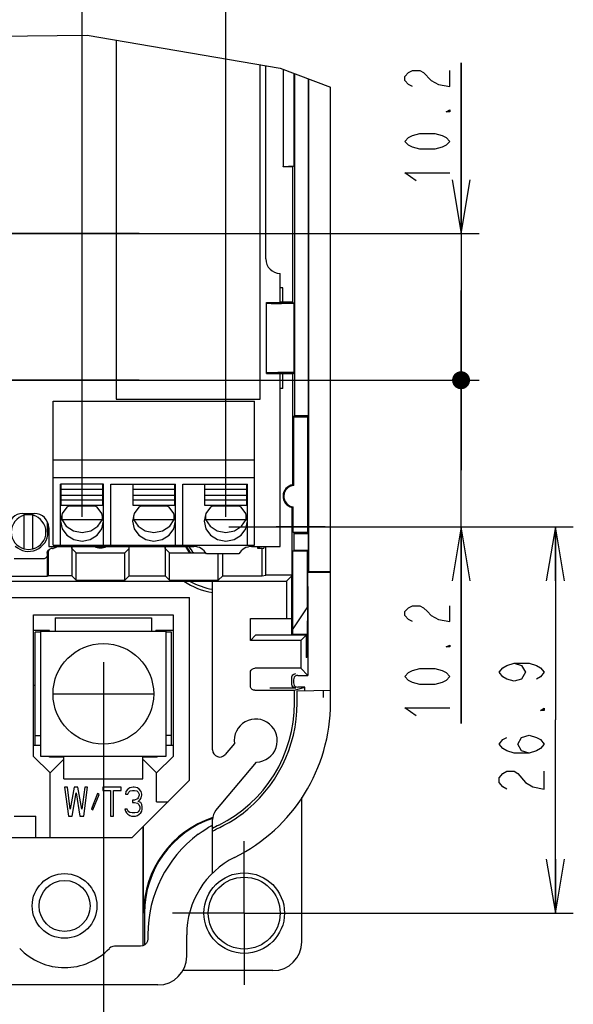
# Model space of a CAD drawing. Extents: x 30 to 410, y 12 to 287.
# Tile 12 of 19: x 251 to 282, y 58 to 113. Entities that reach past the tile are written whole.
import ezdxf

# ---------------------------------------------------------------- set-up
doc = ezdxf.new("R2010")
doc.units = 0
doc.header["$LTSCALE"] = 23.1
doc.linetypes.add('CENTER', pattern=[0.6, 0.375, -0.075, 0.075, -0.075])
doc.layers.get('0').update_dxf_attribs({"linetype": 'CONTINUOUS'})
for name, color, linetype in [('ALL_CURVE', 7, 'CONTINUOUS'), ('ALL_DIM', 7, 'CONTINUOUS'), ('DEFAULT_1', 7, 'CENTER')]:
    doc.layers.add(name, color=color, linetype=linetype)
doc.dimstyles.get("Standard").update_dxf_attribs({"dimtxt": 2.5, "dimasz": 2.5, "dimexe": 1.25, "dimexo": 0.625, "dimtad": 1, "dimcen": 2.5, "dimazin": 3, "dimtfac": 1, "dimtmove": 0, "dimatfit": 3})

# ---------------------------------------------------------------- blocks, each defined once
blk = doc.blocks.new('_OPEN')
at = {"color": 0, "linetype": 'BYBLOCK'}
for p, q in [((0, 0), (-1, 0.167)), ((-1, -0.167), (0, 0)), ((-1, 0), (0, 0))]:
    blk.add_line(p, q, dxfattribs=at)
blk = doc.blocks.new('*D18')
at = {"layer": 'ALL_DIM', "color": 2, "linetype": 'CONTINUOUS'}
for p, q in [((194.758, 75.032), (194.758, 43.178)), ((255.798, 75.032), (255.798, 43.178)), ((194.758, 44.178), (225.278, 44.178)), ((255.798, 44.178), (225.278, 44.178))]:
    blk.add_line(p, q, dxfattribs=at)
at = {"layer": 'ALL_DIM', "color": 2, "linetype": 'CONTINUOUS', "xscale": 3, "yscale": 3, "zscale": 3, "rotation": 180}
blk.add_blockref('_OPEN', (194.758, 44.178), dxfattribs=at)
at = {"layer": 'ALL_DIM', "color": 2, "linetype": 'CONTINUOUS', "xscale": 3, "yscale": 3, "zscale": 3}
blk.add_blockref('_OPEN', (255.798, 44.178), dxfattribs=at)
blk = doc.blocks.new('*D23')
at = {"layer": 'ALL_DIM', "color": 2, "linetype": 'CONTINUOUS'}
for p, q in [((262.788, 84.574), (281.951, 84.574)), ((280.951, 84.574), (280.951, 73.828)), ((280.951, 63.082), (280.951, 73.828)), ((263.888, 63.082), (281.951, 63.082))]:
    blk.add_line(p, q, dxfattribs=at)
at = {"layer": 'ALL_DIM', "color": 2, "linetype": 'CONTINUOUS', "xscale": 3, "yscale": 3, "zscale": 3}
for p, rotation in [((280.951, 84.574), 90), ((280.951, 63.082), 270)]:
    blk.add_blockref('_OPEN', p, dxfattribs=dict(at, rotation=rotation))
blk = doc.blocks.new('_DOT')
at = {"color": 0, "linetype": 'BYBLOCK'}
blk.add_line((-0.167, 0), (-1, 0), dxfattribs=at)
at = {"color": 0, "linetype": 'BYBLOCK', "const_width": 0.167}
blk.add_lwpolyline([(-0.083, 0, 1), (0.083, 0, 1)], format="xyb", close=True, dxfattribs=at)
blk = doc.blocks.new('*D24')
at = {"layer": 'ALL_DIM', "color": 2, "linetype": 'CONTINUOUS'}
for p, q in [((275.704, 92.734), (275.704, 97.734)), ((275.704, 97.734), (275.704, 88.654)), ((246.547, 92.734), (276.704, 92.734)), ((275.704, 73.625), (275.704, 88.654)), ((263.517, 84.574), (276.704, 84.574)), ((275.704, 84.574), (275.704, 73.625))]:
    blk.add_line(p, q, dxfattribs=at)
at = {"layer": 'ALL_DIM', "color": 2, "linetype": 'CONTINUOUS', "xscale": 3, "yscale": 3, "zscale": 3}
for name, p, rotation in [('_DOT', (275.704, 92.734), 270), ('_OPEN', (275.704, 84.574), 90)]:
    blk.add_blockref(name, p, dxfattribs=dict(at, rotation=rotation))
blk = doc.blocks.new('*D25')
at = {"layer": 'ALL_DIM', "color": 2, "linetype": 'CONTINUOUS'}
for p, q in [((275.704, 100.894), (275.704, 110.4)), ((275.704, 110.4), (275.704, 96.814)), ((240.931, 100.894), (276.704, 100.894)), ((275.704, 87.734), (275.704, 96.814)), ((258.048, 92.734), (276.704, 92.734)), ((275.704, 92.734), (275.704, 87.734))]:
    blk.add_line(p, q, dxfattribs=at)
at = {"layer": 'ALL_DIM', "color": 2, "linetype": 'CONTINUOUS', "xscale": 3, "yscale": 3, "zscale": 3}
for name, p, rotation in [('_OPEN', (275.704, 100.894), 270), ('_DOT', (275.704, 92.734), 90)]:
    blk.add_blockref(name, p, dxfattribs=dict(at, rotation=rotation))
blk = doc.blocks.new('*D26')
at = {"layer": 'ALL_DIM', "color": 2, "linetype": 'CONTINUOUS'}
for p, q in [((254.614, 85.138), (254.614, 118.165)), ((262.614, 85.138), (262.614, 118.165)), ((254.614, 117.165), (258.614, 117.165)), ((262.614, 117.165), (258.614, 117.165)), ((258.614, 117.165), (275.699, 117.165))]:
    blk.add_line(p, q, dxfattribs=at)
at = {"layer": 'ALL_DIM', "color": 2, "linetype": 'CONTINUOUS', "xscale": 3, "yscale": 3, "zscale": 3, "rotation": 180}
blk.add_blockref('_OPEN', (254.614, 117.165), dxfattribs=at)
at = {"layer": 'ALL_DIM', "color": 2, "linetype": 'CONTINUOUS', "xscale": 3, "yscale": 3, "zscale": 3}
blk.add_blockref('_OPEN', (262.614, 117.165), dxfattribs=at)
blk = doc.blocks.new('*D27')
at = {"layer": 'ALL_DIM', "color": 2, "linetype": 'CONTINUOUS'}
for p, q in [((248.718, 85.138), (248.718, 118.165)), ((254.614, 85.138), (254.614, 118.165)), ((248.718, 117.165), (238.49, 117.165)), ((238.49, 117.165), (251.666, 117.165)), ((259.614, 117.165), (251.666, 117.165)), ((254.614, 117.165), (259.614, 117.165))]:
    blk.add_line(p, q, dxfattribs=at)
at = {"layer": 'ALL_DIM', "color": 2, "linetype": 'CONTINUOUS', "xscale": 3, "yscale": 3, "zscale": 3}
blk.add_blockref('_OPEN', (248.718, 117.165), dxfattribs=at)
at = {"layer": 'ALL_DIM', "color": 2, "linetype": 'CONTINUOUS', "xscale": 3, "yscale": 3, "zscale": 3, "rotation": 180}
blk.add_blockref('_OPEN', (254.614, 117.165), dxfattribs=at)
blk = doc.blocks.new('*D28')
at = {"layer": 'ALL_DIM', "color": 2, "linetype": 'CONTINUOUS'}
for p, q in [((246.358, 119.801), (246.358, 132.735)), ((248.718, 85.138), (248.718, 132.735)), ((246.358, 131.735), (241.358, 131.735)), ((241.358, 131.735), (247.538, 131.735)), ((254.202, 131.735), (247.538, 131.735)), ((248.718, 131.735), (254.202, 131.735)), ((246.358, 93.298), (246.358, 115.72))]:
    blk.add_line(p, q, dxfattribs=at)
at = {"layer": 'ALL_DIM', "color": 2, "linetype": 'CONTINUOUS', "xscale": 3, "yscale": 3, "zscale": 3}
blk.add_blockref('_OPEN', (246.358, 131.735), dxfattribs=at)
at = {"layer": 'ALL_DIM', "color": 2, "linetype": 'CONTINUOUS', "xscale": 3, "yscale": 3, "zscale": 3, "rotation": 180}
blk.add_blockref('_OPEN', (248.718, 131.735), dxfattribs=at)
blk = doc.blocks.new('*D30')
at = {"layer": 'ALL_DIM', "color": 2, "linetype": 'CONTINUOUS'}
for p, q in [((240.638, 125.292), (240.638, 126.383)), ((248.718, 101.684), (248.718, 126.383)), ((240.638, 125.383), (235.638, 125.383)), ((235.638, 125.383), (244.678, 125.383)), ((259.926, 125.383), (244.678, 125.383)), ((248.718, 125.383), (259.926, 125.383))]:
    blk.add_line(p, q, dxfattribs=at)
at = {"layer": 'ALL_DIM', "color": 2, "linetype": 'CONTINUOUS', "xscale": 3, "yscale": 3, "zscale": 3}
blk.add_blockref('_OPEN', (240.638, 125.383), dxfattribs=at)
at = {"layer": 'ALL_DIM', "color": 2, "linetype": 'CONTINUOUS', "xscale": 3, "yscale": 3, "zscale": 3, "rotation": 180}
blk.add_blockref('_OPEN', (248.718, 125.383), dxfattribs=at)

msp = doc.modelspace()

# ---------------------------------------------------------------- linework, layer by layer
at = {"color": 7, "linetype": 'CONTINUOUS'}
for p, q in [((243.834, 111.829), (254.893, 111.934)), ((254.893, 111.934), (265.639, 110.104)), ((256.518, 111.657), (256.518, 91.679)), ((264.518, 91.679), (264.518, 110.295)), ((264.838, 99.482), (264.838, 110.24)), ((265.639, 110.104), (268.438, 109.036)), ((265.798, 110.043), (265.798, 104.602)), ((265.812, 110.038), (265.812, 104.631)), ((266.391, 109.817), (266.391, 104.669)), ((266.457, 90.766), (266.457, 109.791)), ((267.223, 90.766), (267.223, 109.499)), ((267.238, 82.084), (267.238, 109.494)), ((268.438, 74.782), (268.438, 109.036)), ((265.812, 104.631), (266.391, 104.669)), ((266.391, 104.669), (266.344, 104.602)), ((265.798, 104.602), (265.812, 104.631)), ((266.344, 104.602), (265.798, 104.602)), ((266.344, 97.082), (266.344, 104.602)), ((265.638, 97.057), (265.638, 98.682)), ((265.788, 97.882), (265.638, 97.882)), ((265.788, 97.082), (265.788, 97.882)), ((264.869, 97.057), (265.77, 97.057)), ((264.869, 93.108), (264.869, 97.057)), ((264.904, 97.022), (264.869, 97.057)), ((266.344, 97.082), (265.638, 97.082)), ((265.77, 97.059), (265.638, 97.059)), ((266.396, 97.008), (265.704, 97.008)), ((265.77, 97.057), (265.788, 97.082)), ((266.396, 97.008), (266.344, 97.082)), ((266.396, 97.008), (266.396, 93.157)), ((264.904, 93.143), (264.869, 93.108)), ((266.396, 93.157), (265.704, 93.157)), ((266.396, 93.157), (266.344, 93.082)), ((264.869, 93.108), (265.77, 93.108)), ((265.638, 83.482), (265.638, 93.108)), ((265.77, 93.108), (265.788, 93.082)), ((266.344, 93.082), (265.788, 93.082)), ((265.788, 92.282), (265.788, 93.082)), ((266.344, 86.916), (266.344, 93.082)), ((265.788, 92.282), (265.638, 92.282)), ((253.014, 91.562), (264.214, 91.562)), ((253.014, 83.562), (253.014, 91.562)), ((256.518, 91.679), (264.518, 91.679)), ((264.214, 83.562), (264.214, 91.562)), ((266.399, 90.682), (266.457, 90.766)), ((267.164, 90.682), (266.399, 90.682)), ((266.399, 86.882), (266.399, 90.682)), ((266.457, 90.766), (267.223, 90.766)), ((267.223, 90.766), (267.164, 90.682)), ((267.164, 90.682), (267.164, 84.282)), ((267.194, 90.282), (267.164, 90.282)), ((267.194, 84.682), (267.194, 90.282)), ((253.014, 88.31), (264.214, 88.31)), ((253.014, 87.322), (264.214, 87.322)), ((255.814, 86.954), (253.414, 86.954)), ((253.414, 83.562), (253.414, 86.954)), ((253.454, 85.771), (253.454, 86.949)), ((255.774, 86.655), (253.454, 86.655)), ((255.774, 85.771), (255.774, 86.949)), ((255.814, 83.562), (255.814, 86.954)), ((256.214, 86.954), (259.814, 86.954)), ((256.214, 83.562), (256.214, 86.954)), ((257.454, 85.771), (257.454, 86.949)), ((259.774, 86.655), (257.454, 86.655)), ((259.774, 85.771), (259.774, 86.949)), ((259.814, 83.562), (259.814, 86.954)), ((260.214, 86.954), (263.814, 86.954)), ((260.214, 83.562), (260.214, 86.954)), ((261.454, 85.771), (261.454, 86.949)), ((263.774, 86.655), (261.454, 86.655)), ((263.774, 85.771), (263.774, 86.949)), ((263.814, 83.562), (263.814, 86.954)), ((255.774, 86.316), (253.454, 86.316)), ((255.774, 86.066), (253.454, 86.066)), ((259.774, 86.316), (257.454, 86.316)), ((259.774, 86.066), (257.454, 86.066)), ((263.774, 86.316), (261.454, 86.316)), ((263.774, 86.066), (261.454, 86.066)), ((255.774, 85.771), (253.454, 85.771)), ((255.369, 85.725), (253.858, 85.725)), ((259.774, 85.771), (257.454, 85.771)), ((259.369, 85.725), (257.858, 85.725)), ((263.774, 85.771), (261.454, 85.771)), ((263.369, 85.725), (261.858, 85.725)), ((266.31, 81.882), (266.31, 85.655)), ((266.364, 84.282), (266.364, 85.686)), ((251.318, 85.322), (251.958, 85.322)), ((251.398, 83.346), (251.398, 85.219)), ((251.878, 83.346), (251.878, 85.219)), ((253.456, 85.082), (253.482, 84.989)), ((253.482, 85.205), (253.482, 84.989)), ((253.482, 84.989), (255.745, 84.989)), ((255.493, 84.606), (255.745, 84.989)), ((255.745, 84.989), (255.745, 85.205)), ((255.745, 84.989), (255.772, 85.082)), ((257.456, 85.082), (257.482, 84.989)), ((257.482, 85.205), (257.482, 84.989)), ((257.482, 84.989), (259.745, 84.989)), ((259.493, 84.606), (259.745, 84.989)), ((259.745, 84.989), (259.745, 85.205)), ((259.745, 84.989), (259.772, 85.082)), ((261.456, 85.082), (261.482, 84.989)), ((261.482, 85.205), (261.482, 84.989)), ((261.482, 84.989), (263.745, 84.989)), ((263.493, 84.606), (263.745, 84.989)), ((263.745, 84.989), (263.745, 85.205)), ((263.745, 84.989), (263.772, 85.082)), ((252.673, 84.737), (252.663, 84.282)), ((252.675, 84.854), (252.673, 84.737)), ((252.711, 84.785), (252.711, 84.282)), ((252.758, 84.522), (252.758, 83.482)), ((267.164, 84.682), (267.194, 84.682)), ((266.364, 84.282), (267.164, 84.282)), ((266.364, 84.282), (266.423, 84.199)), ((266.423, 84.199), (267.223, 84.199)), ((266.423, 83.274), (266.423, 84.199)), ((267.223, 84.199), (267.164, 84.282)), ((267.223, 83.274), (267.223, 84.199)), ((252.758, 83.482), (260.838, 83.482)), ((252.96, 83.38), (252.998, 83.38)), ((253.014, 83.562), (264.214, 83.562)), ((254.038, 83.482), (254.038, 81.853)), ((254.047, 83.37), (254.047, 83.482)), ((254.047, 83.37), (254.286, 83.131)), ((257.228, 83.37), (256.989, 83.131)), ((257.228, 83.37), (257.228, 83.482)), ((257.238, 81.853), (257.238, 83.482)), ((259.238, 83.482), (259.238, 81.853)), ((259.247, 83.37), (259.247, 83.482)), ((259.247, 83.37), (259.486, 83.131)), ((264.038, 83.482), (265.638, 83.482)), ((264.396, 83.38), (264.396, 83.482)), ((264.628, 83.38), (264.396, 83.38)), ((264.628, 83.38), (264.733, 83.394)), ((264.628, 81.853), (264.628, 83.38)), ((264.733, 83.482), (264.733, 83.394)), ((264.838, 81.882), (264.838, 83.482)), ((252.438, 82.79), (250.838, 82.79)), ((252.678, 83.03), (252.666, 82.956)), ((252.678, 83.11), (252.678, 81.824)), ((252.72, 83.14), (252.72, 81.853)), ((254.286, 83.131), (256.989, 83.131)), ((254.286, 81.605), (254.286, 83.131)), ((256.989, 81.605), (256.989, 83.131)), ((259.486, 83.131), (261.493, 83.131)), ((259.486, 81.605), (259.486, 83.131)), ((263.345, 83.082), (261.53, 83.082)), ((262.189, 81.605), (262.189, 83.082)), ((262.438, 81.853), (262.438, 83.082)), ((266.339, 83.214), (266.423, 83.274)), ((266.339, 83.214), (267.164, 83.232)), ((266.339, 78.895), (266.339, 83.214)), ((266.423, 83.274), (267.223, 83.274)), ((267.223, 83.274), (267.164, 83.232)), ((267.164, 80.13), (267.164, 83.232)), ((250.598, 81.824), (252.678, 81.824)), ((252.678, 81.824), (252.72, 81.853)), ((254.038, 81.853), (252.72, 81.853)), ((254.286, 81.605), (254.038, 81.853)), ((256.989, 81.605), (257.238, 81.853)), ((257.238, 81.853), (259.238, 81.853)), ((259.486, 81.605), (259.238, 81.853)), ((262.189, 81.605), (262.438, 81.853)), ((262.438, 81.853), (264.628, 81.853)), ((264.628, 81.853), (264.838, 81.882)), ((266.31, 81.882), (264.838, 81.882)), ((265.983, 81.556), (266.318, 81.891)), ((266.279, 81.852), (266.319, 81.853)), ((266.279, 78.556), (266.279, 81.852)), ((266.318, 81.891), (266.318, 78.595)), ((267.238, 82.084), (267.189, 82.049)), ((267.189, 82.049), (268.438, 82.049)), ((267.238, 82.084), (268.438, 82.084)), ((234.751, 81.556), (265.983, 81.556)), ((254.286, 81.605), (256.989, 81.605)), ((259.486, 81.605), (262.189, 81.605)), ((261.878, 72.166), (261.878, 81.556)), ((265.983, 81.556), (265.983, 79.482)), ((267.179, 81.249), (267.179, 76.309)), ((229.671, 80.642), (260.598, 80.642)), ((260.598, 70.482), (260.598, 80.642)), ((267.164, 80.13), (266.339, 78.895)), ((267.164, 80.13), (267.133, 78.61)), ((251.918, 79.682), (259.678, 79.682)), ((251.918, 71.802), (251.918, 79.682)), ((253.118, 79.522), (258.478, 79.522)), ((253.118, 79.522), (253.118, 78.762)), ((258.478, 79.522), (258.478, 78.762)), ((259.678, 79.682), (259.678, 71.802)), ((263.983, 79.482), (266.279, 79.482)), ((263.983, 78.26), (263.983, 79.482)), ((252.798, 78.802), (251.918, 78.802)), ((252.318, 78.722), (251.998, 78.722)), ((251.998, 72.402), (251.998, 78.722)), ((252.318, 78.762), (259.278, 78.762)), ((252.318, 71.802), (252.318, 78.762)), ((252.798, 78.762), (252.798, 78.802)), ((259.678, 78.802), (258.718, 78.802)), ((258.718, 78.762), (258.718, 78.802)), ((259.278, 78.762), (259.278, 71.802)), ((259.598, 78.722), (259.278, 78.722)), ((259.598, 72.402), (259.598, 78.722)), ((263.983, 78.26), (264.27, 78.546)), ((267.079, 78.556), (265.07, 78.556)), ((266.318, 78.595), (266.333, 78.61)), ((266.318, 78.595), (267.119, 78.595)), ((266.333, 78.61), (266.339, 78.895)), ((266.333, 78.61), (267.133, 78.61)), ((266.783, 78.26), (267.079, 78.556)), ((267.079, 78.556), (267.079, 77.309)), ((267.133, 78.61), (267.119, 78.595)), ((267.119, 77.309), (267.119, 78.595)), ((266.783, 78.26), (263.983, 78.26)), ((266.783, 78.26), (266.783, 76.705)), ((267.119, 77.309), (267.079, 77.309)), ((266.783, 76.705), (264.223, 76.705)), ((266.783, 76.705), (267.179, 76.309)), ((263.983, 75.722), (263.983, 76.465)), ((266.279, 75.848), (266.279, 76.172)), ((266.619, 76.309), (267.179, 76.309)), ((251.918, 75.762), (251.998, 75.762)), ((266.379, 76.069), (266.379, 75.892)), ((266.438, 75.482), (267.003, 75.652)), ((267.003, 75.652), (266.619, 75.652)), ((267.003, 75.457), (267.003, 75.652)), ((264.223, 75.482), (266.438, 75.482)), ((266.516, 75.608), (265.07, 75.608)), ((266.438, 74.782), (266.438, 75.482)), ((266.591, 75.45), (268.438, 75.482)), ((268.038, 75.476), (268.038, 75.075)), ((266.584, 74.782), (266.584, 75.05)), ((251.998, 72.962), (252.318, 72.962)), ((259.598, 72.962), (259.278, 72.962)), ((252.318, 72.402), (251.918, 72.402)), ((259.678, 72.402), (259.278, 72.402)), ((263.09, 72.512), (262.584, 71.909)), ((252.838, 70.882), (251.918, 71.802)), ((259.278, 71.802), (252.318, 71.802)), ((252.798, 71.762), (252.798, 71.802)), ((259.678, 71.802), (258.758, 70.882)), ((258.798, 71.762), (258.798, 71.802)), ((253.598, 71.762), (252.798, 71.762)), ((252.838, 70.882), (253.558, 71.602)), ((253.558, 71.602), (253.598, 71.602)), ((253.598, 70.562), (253.598, 71.762)), ((258.798, 71.762), (257.998, 71.762)), ((257.998, 70.562), (257.998, 71.762)), ((257.998, 71.602), (258.038, 71.602)), ((258.038, 71.602), (258.758, 70.882)), ((262.065, 68.801), (264.316, 71.483)), ((252.838, 67.282), (252.838, 70.882)), ((258.758, 69.282), (258.758, 70.882)), ((253.598, 70.562), (257.998, 70.562)), ((260.598, 70.482), (257.398, 67.282)), ((253.798, 70.082), (253.638, 70.082)), ((253.638, 70.082), (253.851, 68.482)), ((253.958, 68.857), (253.798, 70.082)), ((254.171, 70.082), (253.958, 68.857)), ((254.064, 68.482), (254.278, 69.776)), ((254.384, 70.082), (254.171, 70.082)), ((254.278, 69.776), (254.491, 68.482)), ((254.598, 68.857), (254.384, 70.082)), ((254.758, 70.082), (254.598, 68.857)), ((254.704, 68.482), (254.918, 70.082)), ((254.918, 70.082), (254.758, 70.082)), ((255.478, 69.742), (255.131, 68.891)), ((255.211, 68.823), (255.558, 69.674)), ((255.558, 69.674), (255.478, 69.742)), ((256.784, 70.082), (255.771, 70.082)), ((255.771, 70.082), (255.771, 69.912)), ((255.771, 69.912), (256.198, 69.912)), ((256.198, 69.912), (256.198, 68.482)), ((256.358, 69.912), (256.784, 69.912)), ((256.358, 68.482), (256.358, 69.912)), ((256.784, 69.912), (256.784, 70.082)), ((257.051, 69.844), (257.024, 69.708)), ((257.024, 69.708), (257.158, 69.708)), ((257.158, 69.98), (257.051, 69.844)), ((257.264, 70.048), (257.158, 69.98)), ((257.158, 69.708), (257.211, 69.81)), ((257.211, 69.81), (257.291, 69.878)), ((257.451, 70.082), (257.264, 70.048)), ((257.291, 69.878), (257.424, 69.912)), ((257.424, 69.912), (257.531, 69.912)), ((257.504, 70.082), (257.451, 70.082)), ((257.691, 70.048), (257.504, 70.082)), ((257.531, 69.912), (257.664, 69.878)), ((257.664, 69.878), (257.744, 69.81)), ((257.798, 69.98), (257.691, 70.048)), ((257.744, 69.81), (257.798, 69.708)), ((257.798, 69.64), (257.744, 69.504)), ((257.904, 69.844), (257.798, 69.98)), ((257.798, 69.708), (257.798, 69.64)), ((257.931, 69.708), (257.904, 69.844)), ((257.904, 69.504), (257.931, 69.64)), ((257.931, 69.64), (257.931, 69.708)), ((257.531, 69.368), (257.424, 69.368)), ((257.424, 69.368), (257.424, 69.231)), ((257.424, 69.231), (257.531, 69.231)), ((257.691, 69.436), (257.531, 69.368)), ((257.531, 69.231), (257.691, 69.197)), ((257.744, 69.504), (257.691, 69.436)), ((257.691, 69.197), (257.771, 69.129)), ((257.744, 69.3), (257.851, 69.402)), ((257.878, 69.231), (257.744, 69.3)), ((257.771, 69.129), (257.824, 68.993)), ((257.851, 69.402), (257.904, 69.504)), ((257.931, 69.129), (257.878, 69.231)), ((257.958, 68.993), (257.931, 69.129)), ((258.758, 69.282), (259.398, 69.282)), ((266.838, 61.482), (266.838, 69.512)), ((255.131, 68.891), (255.211, 68.823)), ((257.131, 68.857), (256.998, 68.857)), ((256.998, 68.857), (257.024, 68.755)), ((257.024, 68.755), (257.078, 68.653)), ((257.078, 68.653), (257.158, 68.585)), ((257.158, 68.789), (257.131, 68.857)), ((257.211, 68.721), (257.158, 68.789)), ((257.158, 68.585), (257.264, 68.517)), ((257.264, 68.687), (257.211, 68.721)), ((257.398, 68.653), (257.264, 68.687)), ((257.264, 68.517), (257.371, 68.482)), ((257.558, 68.653), (257.398, 68.653)), ((257.691, 68.687), (257.558, 68.653)), ((257.584, 68.482), (257.691, 68.517)), ((257.744, 68.721), (257.691, 68.687)), ((257.691, 68.517), (257.798, 68.585)), ((257.798, 68.789), (257.744, 68.721)), ((257.824, 68.857), (257.798, 68.789)), ((257.798, 68.585), (257.878, 68.653)), ((257.824, 68.993), (257.824, 68.857)), ((257.878, 68.653), (257.931, 68.755)), ((257.931, 68.755), (257.958, 68.857)), ((257.958, 68.857), (257.958, 68.993)), ((250.838, 68.482), (252.038, 68.482)), ((252.038, 67.282), (252.038, 68.482)), ((253.851, 68.482), (254.064, 68.482)), ((254.491, 68.482), (254.704, 68.482)), ((256.198, 68.482), (256.358, 68.482)), ((257.371, 68.482), (257.584, 68.482)), ((261.657, 67.861), (261.79, 67.941)), ((261.878, 65.31), (261.878, 68.287)), ((258.003, 67.882), (258.003, 61.271)), ((258.038, 63.082), (258.038, 67.882)), ((193.158, 67.282), (257.398, 67.282)), ((258.082, 63.082), (258.082, 61.311)), ((258.272, 61.882), (258.272, 61.648)), ((260.438, 60.682), (260.438, 61.882)), ((257.873, 61.248), (256.424, 61.248)), ((265.238, 59.882), (260.213, 59.882)), ((258.838, 59.082), (191.638, 59.082))]:
    msp.add_line(p, q, dxfattribs=at)
at = {"color": 2, "linetype": 'CONTINUOUS'}
for p, q in [((257.798, 100.894), (244.043, 100.894)), ((257.798, 92.734), (250.527, 92.734)), ((268.135, 84.574), (265.42, 84.574))]:
    msp.add_line(p, q, dxfattribs=at)
at = {"color": 7, "linetype": 'CONTINUOUS'}
for points in [[(264.904, 97.022), (264.934, 97.019), (265.016, 97.015), (265.143, 97.012), (265.308, 97.01), (265.499, 97.009), (265.704, 97.008)], [(265.704, 93.157), (265.499, 93.156), (265.308, 93.155), (265.143, 93.153), (265.016, 93.15), (264.934, 93.146), (264.904, 93.143)], [(266.399, 86.882), (266.38, 86.894), (266.362, 86.905), (266.344, 86.916)], [(253.932, 85.771), (253.765, 85.668), (253.505, 85.31), (253.414, 84.888)], [(255.814, 84.888), (255.722, 85.31), (255.462, 85.668), (255.295, 85.771)], [(257.932, 85.771), (257.765, 85.668), (257.505, 85.31), (257.414, 84.888)], [(259.814, 84.888), (259.722, 85.31), (259.462, 85.668), (259.295, 85.771)], [(261.932, 85.771), (261.765, 85.668), (261.505, 85.31), (261.414, 84.888)], [(263.814, 84.888), (263.722, 85.31), (263.462, 85.668), (263.295, 85.771)], [(266.31, 85.655), (266.328, 85.665), (266.346, 85.675), (266.364, 85.686)], [(251.878, 85.219), (251.638, 85.249), (251.398, 85.219)], [(253.482, 84.989), (253.735, 84.606), (254.134, 84.345), (254.614, 84.253), (255.093, 84.345), (255.493, 84.606)], [(257.482, 84.989), (257.735, 84.606), (258.134, 84.345), (258.614, 84.253), (259.093, 84.345), (259.493, 84.606)], [(261.482, 84.989), (261.735, 84.606), (262.134, 84.345), (262.614, 84.253), (263.093, 84.345), (263.493, 84.606)], [(253.414, 84.888), (253.505, 84.465), (253.765, 84.107), (254.154, 83.867), (254.614, 83.783), (255.073, 83.867), (255.462, 84.107), (255.722, 84.465), (255.814, 84.888)], [(257.414, 84.888), (257.505, 84.465), (257.765, 84.107), (258.154, 83.867), (258.614, 83.783), (259.073, 83.867), (259.462, 84.107), (259.722, 84.465), (259.814, 84.888)], [(261.414, 84.888), (261.505, 84.465), (261.765, 84.107), (262.154, 83.867), (262.614, 83.783), (263.073, 83.867), (263.462, 84.107), (263.722, 84.465), (263.814, 84.888)], [(251.398, 83.346), (251.638, 83.316), (251.878, 83.346)], [(252.678, 83.11), (252.696, 83.202), (252.748, 83.28), (252.78, 83.307)], [(252.822, 83.336), (252.765, 83.281), (252.731, 83.214), (252.72, 83.14)], [(252.96, 83.38), (252.885, 83.368), (252.822, 83.336)], [(253.259, 83.482), (253.233, 83.456), (253.121, 83.399), (252.998, 83.38)], [(252.666, 82.956), (252.632, 82.889), (252.579, 82.836), (252.512, 82.802), (252.438, 82.79)], [(267.179, 81.249), (267.179, 81.455), (267.18, 81.647), (267.182, 81.813), (267.184, 81.94), (267.186, 82.021), (267.189, 82.049)], [(265.07, 78.556), (264.864, 78.556), (264.672, 78.555), (264.507, 78.553), (264.38, 78.551), (264.299, 78.549), (264.27, 78.546)], [(263.983, 76.465), (263.995, 76.539), (264.029, 76.606), (264.082, 76.659), (264.149, 76.693), (264.223, 76.705)], [(266.279, 76.169), (266.288, 76.233), (266.313, 76.292), (266.351, 76.342), (266.401, 76.38), (266.457, 76.404), (266.516, 76.412)], [(266.619, 76.309), (266.545, 76.298), (266.478, 76.263), (266.425, 76.21), (266.391, 76.143), (266.379, 76.069)], [(264.223, 75.482), (264.149, 75.494), (264.082, 75.528), (264.029, 75.581), (263.995, 75.648), (263.983, 75.722)], [(266.516, 75.608), (266.453, 75.617), (266.394, 75.643), (266.347, 75.681), (266.311, 75.73), (266.287, 75.787), (266.279, 75.849)], [(266.379, 75.892), (266.391, 75.818), (266.425, 75.751), (266.478, 75.698), (266.545, 75.664), (266.619, 75.652)], [(266.584, 75.05), (266.585, 75.174), (266.586, 75.285), (266.587, 75.374), (266.589, 75.431), (266.591, 75.45)], [(262.276, 67.851), (262.511, 67.968), (262.796, 68.126), (263.125, 68.331), (263.478, 68.579)], [(261.79, 67.941), (261.854, 67.979), (261.878, 67.995)], [(261.078, 67.469), (261.299, 67.628), (261.496, 67.759), (261.657, 67.861)], [(261.878, 67.657), (261.902, 67.666), (261.977, 67.703), (262.101, 67.766), (262.276, 67.851)], [(258.272, 61.648), (258.253, 61.524), (258.196, 61.413), (258.108, 61.324), (257.996, 61.267), (257.873, 61.248)], [(256.424, 61.248), (256.317, 61.233), (256.218, 61.19), (256.133, 61.123)]]:
    msp.add_lwpolyline(points, dxfattribs=at)
for centre, radius in [((255.798, 75.282), 2.8), ((253.638, 63.482), 1.8), ((263.638, 63.082), 2.24), ((253.638, 63.482), 1.418), ((263.638, 63.082), 2)]:
    msp.add_circle(centre, radius, dxfattribs=at)
for centre, radius, start, end in [((265.638, 99.482), 0.8, 180, 270), ((266.438, 86.282), 0.64, 98.4308, 258.459), ((266.438, 86.282), 0.601, 93.7305, 262.9927), ((251.318, 84.522), 0.8, 90, 180), ((251.638, 84.282), 0.967, 104.3651, 255.635), ((251.638, 84.282), 0.967, 284.3651, 75.635), ((251.958, 84.522), 0.8, 360, 90), ((251.638, 84.282), 1.073, 226.0142, 360), ((255.638, 84.282), 0.88, 246.6819, 293.3181), ((255.638, 84.282), 0.84, 252.4871, 287.5129), ((262.438, 84.682), 2.4, 210.065, 220.3927), ((262.438, 84.682), 2.36, 210.6456, 221.2479), ((262.438, 84.682), 2.24, 212.5084, 223.9444), ((260.838, 82.682), 0.8, 30, 90), ((264.038, 82.682), 0.8, 90, 150), ((262.438, 84.682), 2.36, 326.3615, 329.3544), ((262.438, 84.682), 2.4, 326.9947, 329.935), ((262.438, 84.682), 3.8, 235.4656, 261.4853), ((262.438, 84.682), 3.621, 240.1276, 261.0682), ((258.838, 74.782), 7.6, 296.3878, 360), ((258.838, 74.782), 9.6, 296.3878, 360), ((258.838, 74.782), 7.747, 306.7962, 360), ((264.278, 72.682), 1.2, 271.8103, 188.1897), ((262.278, 72.166), 0.4, 180, 320), ((262.678, 68.287), 0.8, 140, 180), ((263.638, 63.082), 5.6, 108.2644, 180), ((263.638, 63.082), 5.555, 108.4789, 180), ((265.238, 61.882), 6.8, 116.3878, 119.6116), ((256.438, 67.882), 1.6, 0, 1.3143), ((265.238, 61.882), 6.965, 126.6736, 180), ((265.238, 61.882), 4.8, 116.3878, 180), ((265.238, 61.482), 1.6, 270, 360), ((253.638, 63.482), 3.435, 223.399, 316.601), ((258.838, 60.682), 1.6, 270, 360)]:
    msp.add_arc(centre, radius, start, end, dxfattribs=at)
at = {"layer": 'ALL_CURVE', "color": 40, "linetype": 'CONTINUOUS'}
for p, q in [((255.798, 77.042), (255.798, 73.522)), ((253.027, 75.282), (258.568, 75.282))]:
    msp.add_line(p, q, dxfattribs=at)
at = {"layer": 'ALL_DIM', "color": 2, "linetype": 'CONTINUOUS'}
for points in [[(272.996, 109.087), (272.787, 109.196), (272.579, 109.415), (272.579, 109.634), (272.787, 109.853), (272.996, 109.962), (273.412, 109.962), (273.621, 109.853)], [(273.621, 109.853), (274.037, 109.415), (274.454, 109.196), (275.079, 109.087), (275.079, 109.962)], [(275.079, 107.775), (275.079, 107.665), (274.871, 107.665), (275.079, 107.775)], [(275.079, 106.025), (274.871, 105.806), (274.662, 105.696), (274.246, 105.587), (273.412, 105.587), (272.996, 105.696), (272.787, 105.806), (272.579, 106.025), (272.787, 106.243), (272.996, 106.353), (273.412, 106.462), (274.246, 106.462), (274.662, 106.353), (274.871, 106.243), (275.079, 106.025)], [(273.204, 103.837), (272.579, 104.275), (275.079, 104.275)], [(272.996, 79.312), (272.787, 79.421), (272.579, 79.64), (272.579, 79.859), (272.787, 80.078), (272.996, 80.187), (273.412, 80.187), (273.621, 80.078), (273.829, 79.859), (274.037, 79.64), (274.454, 79.421), (275.079, 79.312), (275.079, 80.187)], [(275.079, 78), (275.079, 77.89), (274.871, 77.89), (275.079, 78)], [(278.66, 76.984), (279.076, 76.859), (279.285, 76.484), (279.076, 76.109), (278.66, 75.984), (278.243, 76.109), (278.035, 76.234), (277.826, 76.484), (278.035, 76.734), (278.243, 76.859), (278.66, 76.984), (279.493, 76.984), (279.91, 76.859), (280.118, 76.734), (280.326, 76.484), (280.118, 76.234), (279.91, 76.109)], [(275.079, 76.25), (274.871, 76.031), (274.662, 75.921), (274.246, 75.812), (273.412, 75.812), (272.996, 75.921), (272.787, 76.031), (272.579, 76.25), (272.787, 76.468), (272.996, 76.578), (273.412, 76.687), (274.246, 76.687), (274.662, 76.578), (274.871, 76.468), (275.079, 76.25)], [(273.204, 74.062), (272.579, 74.5), (275.079, 74.5)], [(280.326, 74.484), (280.326, 74.359), (280.118, 74.359), (280.326, 74.484)], [(279.493, 71.984), (279.076, 72.109), (278.868, 72.484), (279.076, 72.859), (279.493, 72.984), (279.91, 72.859), (280.118, 72.734), (280.326, 72.484), (280.118, 72.234), (279.91, 72.109), (279.493, 71.984), (278.66, 71.984), (278.243, 72.109), (278.035, 72.234), (277.826, 72.484), (278.035, 72.734), (278.243, 72.859)], [(278.243, 69.984), (278.035, 70.109), (277.826, 70.359), (277.826, 70.609), (278.035, 70.859), (278.243, 70.984), (278.66, 70.984), (278.868, 70.859)], [(278.868, 70.859), (279.285, 70.359), (279.701, 70.109), (280.326, 69.984), (280.326, 70.984)]]:
    msp.add_lwpolyline(points, dxfattribs=at)
at = {"layer": 'DEFAULT_1', "color": 7, "linetype": 'CENTER'}
for q in [(263.638, 67.082), (259.638, 63.082), (267.638, 63.082), (263.638, 59.082)]:
    msp.add_line((263.638, 63.082), q, dxfattribs=at)

# ---------------------------------------------------------------- dimensions: what is measured, and where the dimension line sits
at = {"layer": 'ALL_DIM', "color": 2, "linetype": 'CONTINUOUS'}
for base, p1, p2, angle, picture, middle in [((246.358, 131.735), (248.718, 85.138), (246.358, 93.298), 180, '*D28', (252.202, 132.36)), ((240.638, 125.383), (248.718, 101.684), (240.638, 126.383), 180, '*D30', (251.926, 126.008)), ((248.718, 117.165), (254.614, 85.138), (248.718, 85.138), 180, '*D27', (238.49, 117.79)), ((254.614, 117.165), (262.614, 85.138), (254.614, 85.138), 180, '*D26', (263.699, 117.79)), ((280.951, 84.574), (263.888, 63.082), (262.788, 84.574), 90, '*D23', (280.326, 69.484))]:
    dim = msp.add_linear_dim(base=base, p1=p1, p2=p2, angle=angle, dimstyle='Standard', dxfattribs=at)
    dim.commit()
    dim.dimension.update_dxf_attribs({"geometry": picture, "text_midpoint": middle, "dimtype": 128})
for p1, p2, angle, picture, middle in [((240.931, 100.894), (258.048, 92.734), 270, '*D25', (275.079, 103.4)), ((263.517, 84.574), (246.547, 92.734), 90, '*D24', (275.079, 73.625))]:
    dim = msp.add_linear_dim(base=(275.704, 92.734), p1=p1, p2=p2, angle=angle, dimstyle='Standard', override={"dimblk2": 'DOT', "dimsah": 1}, dxfattribs=at)
    dim.commit()
    dim.dimension.update_dxf_attribs({"geometry": picture, "text_midpoint": middle, "dimtype": 128})
dim = msp.add_linear_dim(base=(255.798, 44.178), p1=(194.758, 75.032), p2=(255.798, 75.032), dimstyle='Standard', dxfattribs=at)
dim.commit()
dim.dimension.update_dxf_attribs({"geometry": '*D18', "text_midpoint": (219.04, 44.803), "dimtype": 128})

doc.saveas('drawing.dxf')
